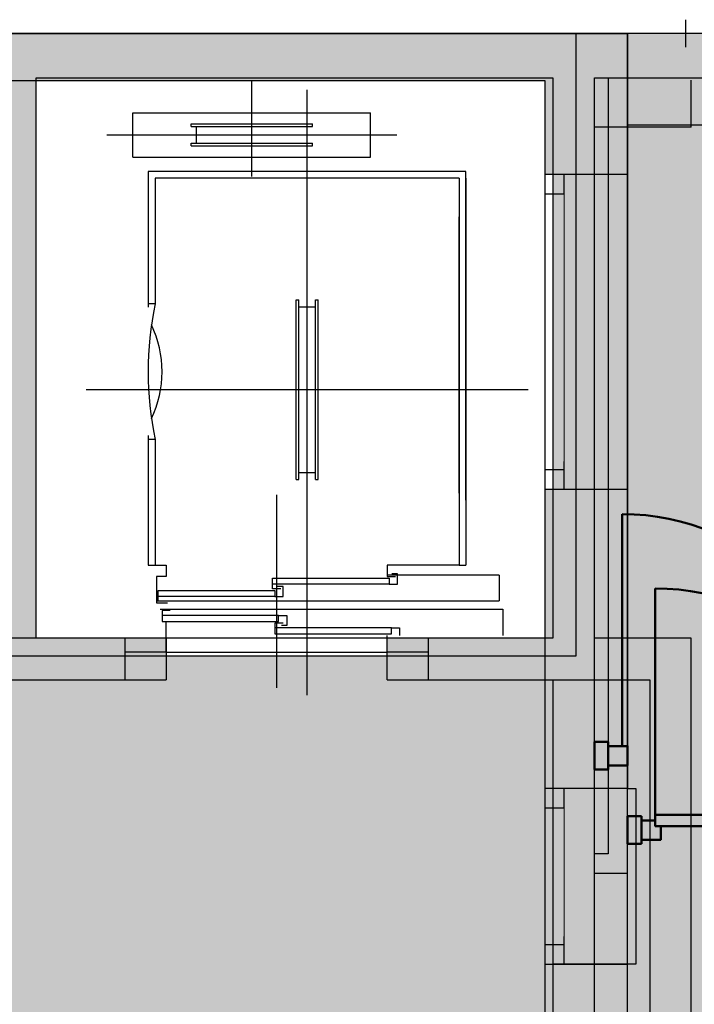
# Model space of a CAD drawing. Header units: metres. Extents: x -1 to 430, y -6 to 31.
# Tile 44 of 51: x 419.08 to 421.52, y 24.71 to 28.28. Entities that reach past the tile are written whole.
import ezdxf

# ---------------------------------------------------------------- set-up
doc = ezdxf.new("R2010")
doc.units = ezdxf.units.M
doc.linetypes.add('CONTINUA', pattern=[0])
doc.linetypes.add('PUNKT', pattern=[6.35, 0, -6.35])
for name, color, linetype, lineweight in [('3D P3 MURS', 7, 'CONTINUA', 25), ('3D P4 MURS', 7, 'CONTINUA', 25), ('3D P4 MURS NOUS', 7, 'CONTINUA', 25), ('3D P5 MURS', 7, 'CONTINUA', 25), ('3D P5 MURS NOUS', 7, 'CONTINUA', 25), ('3D PSC MURS', 7, 'CONTINUA', 25), ('P3 CONSTRUÏDES REAL D´ACUTACÓ', 7, 'CONTINUA', 25), ('P3 ESCALES 2D', 7, 'CONTINUA', 25), ('P4 CONSTRUÏDES REAL D´ ACTUACIÓ', 7, 'CONTINUA', 25), ('P4 ESCALES 2D', 7, 'CONTINUA', 25), ('P5 CONSTRUÏDES REAL D´ACTUACIÓ', 7, 'CONTINUA', 25), ('P5 ESCALA 2D', 7, 'CONTINUA', 25), ('PSC ESCALA 2D', 7, 'CONTINUA', 25)]:
    doc.layers.add(name, color=color, linetype=linetype, lineweight=lineweight)

msp = doc.modelspace()

# ---------------------------------------------------------------- hatches: boundary and pattern name
at = {"layer": '3D P3 MURS', "linetype": 'CONTINUA', "lineweight": 18, "true_color": 0xa0a0a0, "transparency": 33554687}
for points in [[(426.8464, 28.2282), (401.2904, 28.2282), (401.2587, 28.0682), (426.8132, 28.0682)], [(419.137, 26.0395), (419.137, 28.0682), (418.987, 28.0682), (418.987, 26.0395)], [(421.157, 26.0395), (421.157, 28.0682), (421.007, 28.0682), (421.007, 26.0395)], [(418.507, 25.8895), (419.607, 25.8895), (419.607, 26.0395), (418.507, 26.0395)], [(420.407, 25.8895), (421.507, 25.8895), (421.507, 26.0395), (420.407, 26.0395)], [(421.507, 24.2595), (421.507, 25.8895), (421.357, 25.8895), (421.357, 24.2595)]]:
    msp.add_hatch(color=253, dxfattribs=at).paths.add_polyline_path(points)
at = {"layer": '3D P4 MURS', "linetype": 'CONTINUA', "lineweight": 18, "true_color": 0xa0a0a0, "transparency": 33554687}
for points in [[(426.8464, 28.2282), (401.2904, 28.2282), (401.2587, 28.0682), (426.8132, 28.0682)], [(419.137, 26.0395), (419.137, 28.0682), (418.987, 28.0682), (418.987, 26.0395)], [(421.007, 28.0682), (421.007, 24.1095), (421.157, 24.1095), (421.157, 28.0682)], [(421.277, 25.1895), (421.277, 28.0682), (421.207, 28.0682), (421.207, 25.1895)], [(418.507, 25.8895), (419.607, 25.8895), (419.607, 26.0395), (418.507, 26.0395)], [(420.407, 25.8895), (421.007, 25.8895), (421.007, 26.0395), (420.407, 26.0395)], [(421.207, 25.2595), (421.157, 25.2595), (421.157, 25.1895), (421.207, 25.1895)]]:
    msp.add_hatch(color=253, dxfattribs=at).paths.add_polyline_path(points)
at = {"layer": '3D P5 MURS', "linetype": 'CONTINUA', "lineweight": 18, "true_color": 0xa0a0a0, "transparency": 33554687}
for points in [[(426.8464, 28.2282), (401.2904, 28.2282), (401.2587, 28.0682), (426.8133, 28.0682)], [(419.137, 26.0395), (419.137, 28.0682), (418.987, 28.0682), (418.987, 26.0395)], [(421.007, 28.0682), (421.007, 24.2595), (421.157, 24.2595), (421.157, 28.0682)], [(418.657, 25.8895), (419.457, 25.8895), (419.457, 26.0395), (418.657, 26.0395)], [(420.557, 25.8895), (421.007, 25.8895), (421.007, 26.0395), (420.557, 26.0395)]]:
    msp.add_hatch(color=253, dxfattribs=at).paths.add_polyline_path(points)
at = {"layer": '3D PSC MURS', "linetype": 'CONTINUA', "lineweight": 18, "true_color": 0xa0a0a0, "transparency": 33554687}
for points in [[(421.2769, 28.2282), (405.8369, 28.2282), (405.8369, 28.0582), (421.2769, 28.0582)], [(420.9769, 28.0582), (420.9769, 27.718), (421.2769, 27.718), (421.2769, 28.0582)], [(420.9769, 26.5792), (420.9769, 25.4952), (421.2769, 25.4952), (421.2769, 26.5792)], [(420.9769, 24.8596), (420.9769, 24.0096), (421.2769, 24.0096), (421.2769, 24.8596)]]:
    msp.add_hatch(color=253, dxfattribs=at).paths.add_polyline_path(points)
at = {"layer": 'P3 CONSTRUÏDES REAL D´ACUTACÓ', "linetype": 'CONTINUA', "lineweight": 25, "true_color": 0x057044, "transparency": 33554687}
h = msp.add_hatch(color=116, dxfattribs=at)
h.paths.add_polyline_path([(421.0893, 25.975), (417.0052, 25.975), (417.0052, 27.7274), (415.8448, 27.7274), (415.8448, 28.2282), (410.7422, 28.2282), (410.7422, 28.0315), (408.9322, 28.0315), (408.9322, 27.6815), (406.0222, 27.6815), (406.0222, 27.8415), (405.6622, 27.8415), (405.6631, 28.0024), (404.3859, 28.0024), (404.3859, 28.2282), (400.7297, 28.2282), (397.681, 12.8406), (424.2907, 12.8406), (427.4796, 28.2282), (421.0893, 28.2282)])
h.paths.add_polyline_path([(415.6377, 22.1195), (414.1586, 21.5474), (413.399, 21.3696), (412.607, 21.3089), (411.1937, 20.8688), (410.3996, 20.8008), (409.6888, 21.2752), (409.6888, 22.1563), (409.3435, 22.4083), (408.4375, 22.9823), (407.6235, 23.3095), (407.6235, 24.1997), (410.8405, 24.1997), (410.8405, 24.2395), (417.4146, 24.2395), (417.4146, 23.4895), (416.9678, 23.4895), (416.9678, 22.1195)], flags=16)
h.paths.add_polyline_path([(406.1297, 24.2104), (406.1297, 23.476), (404.3723, 23.476), (404.3723, 24.2104)], flags=16)
at = {"layer": 'P4 CONSTRUÏDES REAL D´ ACTUACIÓ', "linetype": 'CONTINUA', "lineweight": 25, "true_color": 0x057044, "transparency": 33554687}
h = msp.add_hatch(color=116, dxfattribs=at)
h.paths.add_polyline_path([(421.0893, 25.975), (417.0052, 25.975), (417.0052, 27.7274), (415.8448, 27.7274), (415.8448, 28.2282), (410.7422, 28.2282), (410.7422, 28.0315), (408.9322, 28.0315), (408.9322, 27.6815), (406.0222, 27.6815), (406.0222, 27.8415), (405.6622, 27.8415), (405.6631, 28.0024), (404.3859, 28.0024), (404.3859, 28.2282), (400.7297, 28.2282), (397.681, 12.8406), (424.2907, 12.8406), (427.4796, 28.2282), (421.0893, 28.2282)])
h.paths.add_polyline_path([(415.6377, 22.1195), (414.1586, 21.5474), (413.399, 21.3696), (412.607, 21.3089), (411.1937, 20.8688), (410.3996, 20.8008), (409.6888, 21.2752), (409.6888, 22.1563), (409.3435, 22.4083), (408.4375, 22.9823), (407.6235, 23.3095), (407.6235, 24.1997), (410.8405, 24.1997), (410.8405, 24.2395), (417.4146, 24.2395), (417.4146, 23.4895), (416.9678, 23.4895), (416.9678, 22.1195)], flags=16)
h.paths.add_polyline_path([(406.1297, 24.2104), (406.1297, 23.476), (404.3723, 23.476), (404.3723, 24.2104)], flags=16)
at = {"layer": 'P5 CONSTRUÏDES REAL D´ACTUACIÓ', "linetype": 'CONTINUA', "lineweight": 25, "true_color": 0x057044, "transparency": 33554687}
h = msp.add_hatch(color=116, dxfattribs=at)
h.paths.add_polyline_path([(421.0893, 25.975), (417.0052, 25.975), (417.0052, 27.7274), (415.8448, 27.7274), (415.8448, 28.2282), (410.7422, 28.2282), (410.7422, 28.0315), (408.9322, 28.0315), (408.9322, 27.6815), (406.0222, 27.6815), (406.0222, 27.8415), (405.6622, 27.8415), (405.6631, 28.0024), (404.386, 28.0024), (404.386, 28.2282), (400.7297, 28.2282), (397.681, 12.8406), (424.2907, 12.8406), (427.4796, 28.2282), (421.0893, 28.2282)])
h.paths.add_polyline_path([(415.6377, 22.1195), (414.1586, 21.5474), (413.399, 21.3696), (412.607, 21.3089), (411.1937, 20.8688), (410.3996, 20.8008), (409.6888, 21.2752), (409.6888, 22.1563), (409.3435, 22.4083), (408.4375, 22.9823), (407.6235, 23.3095), (407.6235, 24.1997), (410.8405, 24.1997), (410.8405, 24.2395), (417.4146, 24.2395), (417.4146, 23.4895), (416.9678, 23.4895), (416.9678, 22.1195)], flags=16)
h.paths.add_polyline_path([(406.1297, 24.2104), (406.1297, 23.476), (404.3723, 23.476), (404.3723, 24.2104)], flags=16)

# ---------------------------------------------------------------- linework, layer by layer
at = {"layer": '3D P3 MURS', "color": 7, "linetype": 'CONTINUA', "lineweight": 25, "transparency": 33554687}
for p, q in [((426.8464, 28.2282), (401.2904, 28.2282)), ((419.137, 28.0682), (421.007, 28.0682)), ((419.137, 26.0395), (419.137, 28.0682)), ((421.007, 28.0682), (421.007, 26.0395)), ((421.157, 28.0682), (426.8132, 28.0682)), ((421.157, 26.0395), (421.157, 28.0682)), ((419.607, 26.0395), (419.137, 26.0395)), ((419.607, 26.0395), (419.607, 25.8895)), ((420.407, 25.8895), (420.407, 26.0395)), ((421.007, 26.0395), (420.407, 26.0395)), ((421.507, 26.0395), (421.157, 26.0395)), ((421.507, 25.8895), (421.507, 26.0395)), ((418.507, 25.8895), (419.607, 25.8895)), ((420.407, 25.8895), (421.357, 25.8895)), ((421.357, 25.8895), (421.357, 24.2595)), ((421.507, 24.2595), (421.507, 25.8895))]:
    msp.add_line(p, q, dxfattribs=at)
at = {"layer": '3D P4 MURS', "color": 7, "linetype": 'CONTINUA', "lineweight": 25, "transparency": 33554687}
for p, q in [((426.8464, 28.2282), (401.2904, 28.2282)), ((419.137, 26.0395), (419.137, 28.0682)), ((419.137, 28.0682), (421.007, 28.0682)), ((421.007, 28.0682), (421.007, 26.0395)), ((421.157, 25.2595), (421.157, 28.0682)), ((421.157, 28.0682), (421.207, 28.0682)), ((421.207, 28.0682), (421.207, 25.2595)), ((421.277, 25.1895), (421.277, 28.0682)), ((421.277, 28.0682), (426.8132, 28.0682)), ((419.607, 26.0395), (419.137, 26.0395)), ((419.607, 26.0395), (419.607, 25.8895)), ((420.407, 25.8895), (420.407, 26.0395)), ((421.007, 26.0395), (420.407, 26.0395)), ((418.507, 25.8895), (419.607, 25.8895)), ((420.407, 25.8895), (421.007, 25.8895)), ((421.007, 25.8895), (421.007, 24.2595)), ((421.207, 25.2595), (421.157, 25.2595)), ((421.157, 25.1895), (421.207, 25.1895)), ((421.157, 24.1095), (421.157, 25.1895)), ((421.207, 25.1895), (421.277, 25.1895))]:
    msp.add_line(p, q, dxfattribs=at)
at = {"layer": '3D P4 MURS NOUS', "color": 4, "linetype": 'CONTINUA', "lineweight": 50, "transparency": 33554687}
for p, q in [((421.377, 25.4), (421.377, 26.22)), ((421.327, 25.395), (421.277, 25.395)), ((421.277, 25.395), (421.277, 25.295)), ((421.327, 25.395), (421.327, 25.295)), ((421.277, 25.295), (421.327, 25.295))]:
    msp.add_line(p, q, dxfattribs=at)
for points in [[(421.377, 25.38), (421.377, 25.36), (421.397, 25.36), (421.397, 25.31), (421.327, 25.31), (421.327, 25.38), (421.377, 25.38)], [(422.217, 25.36), (421.377, 25.36), (421.377, 25.38), (421.377, 25.4), (422.217, 25.4), (422.217, 25.38), (422.217, 25.36)]]:
    msp.add_lwpolyline(points, close=True, dxfattribs=at)
msp.add_arc((421.377, 25.38), 0.84, 0, 90, dxfattribs=at)
at = {"layer": '3D P5 MURS', "color": 7, "linetype": 'CONTINUA', "lineweight": 25, "transparency": 33554687}
for p, q in [((426.8464, 28.2282), (401.2904, 28.2282)), ((419.137, 26.0395), (419.137, 28.0682)), ((419.137, 28.0682), (421.007, 28.0682)), ((421.007, 28.0682), (421.007, 26.0395)), ((421.157, 24.2595), (421.157, 28.0682)), ((421.157, 28.0682), (426.8133, 28.0682)), ((419.457, 26.0395), (419.137, 26.0395)), ((419.457, 26.0395), (419.457, 25.8895)), ((420.557, 25.8895), (420.557, 26.0395)), ((421.007, 26.0395), (420.557, 26.0395)), ((418.657, 25.8895), (419.457, 25.8895)), ((420.557, 25.8895), (421.007, 25.8895)), ((421.007, 25.8895), (421.007, 24.2595))]:
    msp.add_line(p, q, dxfattribs=at)
at = {"layer": '3D P5 MURS NOUS', "color": 4, "linetype": 'CONTINUA', "lineweight": 50, "transparency": 33554687}
for p, q in [((421.257, 25.6491), (421.257, 26.4891)), ((421.207, 25.6641), (421.157, 25.6641)), ((421.157, 25.6641), (421.157, 25.5641)), ((421.207, 25.6641), (421.207, 25.5641)), ((421.157, 25.5641), (421.207, 25.5641))]:
    msp.add_line(p, q, dxfattribs=at)
msp.add_lwpolyline([(421.277, 25.5791), (421.207, 25.5791), (421.207, 25.6491), (421.277, 25.6491), (421.277, 25.5791)], close=True, dxfattribs=at)
msp.add_arc((421.257, 25.6491), 0.84, 0, 90, dxfattribs=at)
at = {"layer": '3D PSC MURS', "color": 7, "linetype": 'CONTINUA', "lineweight": 25, "transparency": 33554687}
for p, q in [((421.2769, 28.2282), (405.8369, 28.2282)), ((421.2769, 28.0582), (421.2769, 28.2282)), ((427.1426, 28.2282), (421.2769, 28.2282)), ((421.2769, 28.2282), (421.2769, 28.0582)), ((417.0769, 28.0582), (420.9769, 28.0582)), ((420.9769, 28.0582), (420.9769, 27.718)), ((421.2769, 27.8982), (421.2769, 28.0582)), ((421.2769, 28.0582), (421.2769, 27.8982)), ((421.2769, 27.718), (421.2769, 27.8982)), ((421.2769, 27.8982), (427.0742, 27.8982)), ((421.0469, 27.718), (420.9769, 27.718)), ((420.9769, 27.718), (420.9769, 26.5792)), ((421.2769, 27.718), (421.0469, 27.718)), ((421.2769, 26.5792), (421.2769, 27.718)), ((420.9769, 26.5792), (421.0469, 26.5792)), ((420.9769, 26.5792), (420.9769, 25.4952)), ((421.0469, 26.5792), (421.2769, 26.5792)), ((421.2769, 25.4952), (421.2769, 26.5792)), ((421.0469, 25.4952), (420.9769, 25.4952)), ((420.9769, 25.4952), (420.9769, 24.8596)), ((421.2769, 25.4952), (421.0469, 25.4952)), ((421.2769, 24.8596), (421.2769, 25.4952)), ((420.9769, 24.8596), (421.0469, 24.8596)), ((420.9769, 24.8596), (420.9769, 24.3096)), ((421.0469, 24.8596), (421.2769, 24.8596)), ((421.2769, 24.0096), (421.2769, 24.8596))]:
    msp.add_line(p, q, dxfattribs=at)
at = {"layer": '3D PSC MURS', "color": 7, "linetype": 'PUNKT', "lineweight": 25, "transparency": 33554687}
for p, q in [((420.9769, 27.718), (420.9769, 26.5792)), ((421.0469, 27.718), (420.9769, 27.718)), ((421.0469, 26.5792), (421.0469, 27.718)), ((420.9769, 26.5792), (421.0469, 26.5792)), ((420.9769, 25.4952), (420.9769, 24.8596)), ((421.0469, 25.4952), (420.9769, 25.4952)), ((421.0469, 24.8596), (421.0469, 25.4952)), ((420.9769, 24.8596), (421.0469, 24.8596))]:
    msp.add_line(p, q, dxfattribs=at)
at = {"layer": '3D PSC MURS', "color": 7, "linetype": 'CONTINUA', "lineweight": 25, "transparency": 33554687}
for points in [[(420.9769, 27.718), (420.9769, 27.648), (421.0469, 27.648), (421.0469, 27.718), (420.9769, 27.718)], [(420.9769, 26.6492), (420.9769, 26.5792), (421.0469, 26.5792), (421.0469, 26.6492), (420.9769, 26.6492)], [(420.9769, 25.4952), (420.9769, 25.4252), (421.0469, 25.4252), (421.0469, 25.4952), (420.9769, 25.4952)], [(420.9769, 24.9296), (420.9769, 24.8596), (421.0469, 24.8596), (421.0469, 24.9296), (420.9769, 24.9296)]]:
    msp.add_lwpolyline(points, close=True, dxfattribs=at)
at = {"layer": '3D PSC MURS', "color": 40, "linetype": 'CONTINUA', "lineweight": 18, "transparency": 33554687}
for points in [[(420.9769, 27.648), (420.9769, 26.6492), (421.0469, 26.6492), (421.0469, 27.648), (420.9769, 27.648)], [(420.9769, 25.4252), (420.9769, 24.9296), (421.0469, 24.9296), (421.0469, 25.4252), (420.9769, 25.4252)]]:
    msp.add_lwpolyline(points, close=True, dxfattribs=at)
at = {"layer": 'P3 CONSTRUÏDES REAL D´ACUTACÓ', "color": 7, "linetype": 'CONTINUA', "lineweight": 25, "transparency": 33554687}
for p, q in [((427.4796, 28.2282), (421.0893, 28.2282)), ((421.0893, 28.2282), (421.0893, 25.975)), ((421.0893, 25.975), (417.0052, 25.975))]:
    msp.add_line(p, q, dxfattribs=at)
at = {"layer": 'P3 ESCALES 2D', "color": 7, "lineweight": 25, "transparency": 33554687}
for p, q in [((419.917, 27.7115), (419.917, 28.0595)), ((421.507, 27.8895), (421.507, 28.0595)), ((420.117, 25.8335), (420.117, 28.0245)), ((419.487, 27.9415), (420.347, 27.9415)), ((419.487, 27.7815), (419.487, 27.9415)), ((420.347, 27.7815), (420.347, 27.9415)), ((419.697, 27.8915), (419.697, 27.9015)), ((419.697, 27.9015), (420.137, 27.9015)), ((419.697, 27.8915), (420.137, 27.8915)), ((419.717, 27.8315), (419.717, 27.8915)), ((420.117, 27.8315), (420.117, 27.8915)), ((420.137, 27.8915), (420.137, 27.9015)), ((421.507, 27.8895), (421.157, 27.8895)), ((419.392, 27.8615), (420.442, 27.8615)), ((419.697, 27.8315), (420.137, 27.8315)), ((419.697, 27.8215), (419.697, 27.8315)), ((419.697, 27.8215), (420.137, 27.8215)), ((420.137, 27.8215), (420.137, 27.8315)), ((419.487, 27.7815), (420.347, 27.7815)), ((419.542, 27.7295), (419.542, 27.2375)), ((420.692, 27.7295), (419.542, 27.7295)), ((420.692, 26.5395), (420.692, 27.7295)), ((419.567, 27.7045), (419.567, 27.2495)), ((420.667, 27.7045), (419.567, 27.7045)), ((420.667, 27.7045), (420.667, 26.3045)), ((420.692, 27.7045), (420.692, 26.3045)), ((420.667, 26.5645), (420.667, 27.5645)), ((419.567, 27.2495), (419.542, 27.2495)), ((420.077, 26.6145), (420.077, 27.2645)), ((420.077, 27.2645), (420.087, 27.2645)), ((420.087, 26.6145), (420.087, 27.2645)), ((420.087, 27.2395), (420.147, 27.2395)), ((420.147, 26.6145), (420.147, 27.2645)), ((420.147, 27.2645), (420.157, 27.2645)), ((420.157, 26.6145), (420.157, 27.2645)), ((419.317, 26.9395), (420.917, 26.9395)), ((419.542, 26.7735), (419.542, 26.3045)), ((419.567, 26.7595), (419.542, 26.7595)), ((419.567, 26.7595), (419.567, 26.3045)), ((420.087, 26.6395), (420.147, 26.6395)), ((420.077, 26.6145), (420.087, 26.6145)), ((420.147, 26.6145), (420.157, 26.6145)), ((420.007, 25.8605), (420.007, 26.5585)), ((419.542, 26.3045), (419.607, 26.3045)), ((420.667, 26.3045), (420.692, 26.3045)), ((420.812, 26.2685), (420.407, 26.2685)), ((420.812, 26.2685), (420.812, 26.1745)), ((420.414, 26.2355), (419.992, 26.2355)), ((419.572, 26.1745), (420.812, 26.1745)), ((420, 26.1905), (419.578, 26.1905)), ((420.014, 26.1225), (419.592, 26.1225)), ((419.607, 26.0495), (419.607, 26.1005)), ((420.422, 26.0775), (420, 26.0775)), ((419.607, 25.9895), (419.607, 26.0495)), ((420.407, 25.9895), (420.407, 26.0495)), ((419.607, 25.9895), (420.407, 25.9895))]:
    msp.add_line(p, q, dxfattribs=at)
for points in [[(419.567, 26.3045), (419.607, 26.3045), (419.607, 26.2635), (419.572, 26.2635), (419.572, 26.1675), (419.612, 26.1675)], [(420.667, 26.3045), (420.407, 26.3045), (420.407, 26.2635), (420.437, 26.2635)], [(420.022, 26.2185), (419.992, 26.2185), (419.992, 26.2575), (420.414, 26.2575), (420.414, 26.2355), (420.444, 26.2355), (420.444, 26.2725), (420.424, 26.2725)], [(419.608, 26.1735), (419.578, 26.1735), (419.578, 26.2125), (420, 26.2125), (420, 26.1905), (420.03, 26.1905), (420.03, 26.2275), (420.01, 26.2275)], [(419.585, 26.1445), (420.825, 26.1445), (420.825, 26.0495)], [(419.622, 26.1395), (419.592, 26.1395), (419.592, 26.1005), (420.014, 26.1005), (420.014, 26.1225), (420.044, 26.1225), (420.044, 26.0855), (420.024, 26.0855)], [(420.03, 26.0945), (420, 26.0945), (420, 26.0555), (420.422, 26.0555), (420.422, 26.0775), (420.452, 26.0775), (420.452, 26.0495)]]:
    msp.add_lwpolyline(points, dxfattribs=at)
for centre, radius, start, end in [((420.755, 27.0045), 1.213, 168.3473, 191.6527), ((419.193, 27.0045), 0.399, 334.7815, 25.2185)]:
    msp.add_arc(centre, radius, start, end, dxfattribs=at)
at = {"layer": 'P4 CONSTRUÏDES REAL D´ ACTUACIÓ', "color": 7, "linetype": 'CONTINUA', "lineweight": 25, "transparency": 33554687}
for p, q in [((427.4796, 28.2282), (421.0893, 28.2282)), ((421.0893, 28.2282), (421.0893, 25.975)), ((421.0893, 25.975), (417.0052, 25.975))]:
    msp.add_line(p, q, dxfattribs=at)
at = {"layer": 'P4 ESCALES 2D', "color": 7, "lineweight": 25, "transparency": 33554687}
for p, q in [((419.917, 27.7115), (419.917, 28.0595)), ((420.117, 25.8335), (420.117, 28.0245)), ((419.487, 27.9415), (420.347, 27.9415)), ((419.487, 27.7815), (419.487, 27.9415)), ((420.347, 27.7815), (420.347, 27.9415)), ((419.697, 27.8915), (419.697, 27.9015)), ((419.697, 27.9015), (420.137, 27.9015)), ((419.697, 27.8915), (420.137, 27.8915)), ((419.717, 27.8315), (419.717, 27.8915)), ((420.117, 27.8315), (420.117, 27.8915)), ((420.137, 27.8915), (420.137, 27.9015)), ((419.392, 27.8615), (420.442, 27.8615)), ((419.697, 27.8315), (420.137, 27.8315)), ((419.697, 27.8215), (419.697, 27.8315)), ((419.697, 27.8215), (420.137, 27.8215)), ((420.137, 27.8215), (420.137, 27.8315)), ((419.487, 27.7815), (420.347, 27.7815)), ((419.542, 27.7295), (419.542, 27.2375)), ((420.692, 27.7295), (419.542, 27.7295)), ((420.692, 26.5395), (420.692, 27.7295)), ((419.567, 27.7045), (419.567, 27.2495)), ((420.667, 27.7045), (419.567, 27.7045)), ((420.667, 27.7045), (420.667, 26.3045)), ((420.692, 27.7045), (420.692, 26.3045)), ((420.667, 26.5645), (420.667, 27.5645)), ((419.567, 27.2495), (419.542, 27.2495)), ((420.077, 26.6145), (420.077, 27.2645)), ((420.077, 27.2645), (420.087, 27.2645)), ((420.087, 26.6145), (420.087, 27.2645)), ((420.087, 27.2395), (420.147, 27.2395)), ((420.147, 26.6145), (420.147, 27.2645)), ((420.147, 27.2645), (420.157, 27.2645)), ((420.157, 26.6145), (420.157, 27.2645)), ((419.317, 26.9395), (420.917, 26.9395)), ((419.542, 26.7735), (419.542, 26.3045)), ((419.567, 26.7595), (419.542, 26.7595)), ((419.567, 26.7595), (419.567, 26.3045)), ((420.087, 26.6395), (420.147, 26.6395)), ((420.077, 26.6145), (420.087, 26.6145)), ((420.147, 26.6145), (420.157, 26.6145)), ((420.007, 25.8605), (420.007, 26.5585)), ((419.542, 26.3045), (419.607, 26.3045)), ((420.667, 26.3045), (420.692, 26.3045)), ((420.812, 26.2685), (420.407, 26.2685)), ((420.812, 26.2685), (420.812, 26.1745)), ((420.414, 26.2355), (419.992, 26.2355)), ((419.572, 26.1745), (420.812, 26.1745)), ((420, 26.1905), (419.578, 26.1905)), ((420.014, 26.1225), (419.592, 26.1225)), ((419.607, 26.0495), (419.607, 26.1005)), ((420.422, 26.0775), (420, 26.0775)), ((419.607, 25.9895), (419.607, 26.0495)), ((420.407, 25.9895), (420.407, 26.0495)), ((419.607, 25.9895), (419.457, 25.9895)), ((419.607, 25.9895), (420.407, 25.9895)), ((420.557, 25.9895), (420.407, 25.9895))]:
    msp.add_line(p, q, dxfattribs=at)
for points in [[(419.567, 26.3045), (419.607, 26.3045), (419.607, 26.2635), (419.572, 26.2635), (419.572, 26.1675), (419.612, 26.1675)], [(420.667, 26.3045), (420.407, 26.3045), (420.407, 26.2635), (420.437, 26.2635)], [(420.022, 26.2185), (419.992, 26.2185), (419.992, 26.2575), (420.414, 26.2575), (420.414, 26.2355), (420.444, 26.2355), (420.444, 26.2725), (420.424, 26.2725)], [(419.608, 26.1735), (419.578, 26.1735), (419.578, 26.2125), (420, 26.2125), (420, 26.1905), (420.03, 26.1905), (420.03, 26.2275), (420.01, 26.2275)], [(419.585, 26.1445), (420.825, 26.1445), (420.825, 26.0495)], [(419.622, 26.1395), (419.592, 26.1395), (419.592, 26.1005), (420.014, 26.1005), (420.014, 26.1225), (420.044, 26.1225), (420.044, 26.0855), (420.024, 26.0855)], [(420.03, 26.0945), (420, 26.0945), (420, 26.0555), (420.422, 26.0555), (420.422, 26.0775), (420.452, 26.0775), (420.452, 26.0495)]]:
    msp.add_lwpolyline(points, dxfattribs=at)
for centre, radius, start, end in [((420.755, 27.0045), 1.213, 168.3473, 191.6527), ((419.193, 27.0045), 0.399, 334.7815, 25.2185)]:
    msp.add_arc(centre, radius, start, end, dxfattribs=at)
at = {"layer": 'P5 CONSTRUÏDES REAL D´ACTUACIÓ', "color": 7, "linetype": 'CONTINUA', "lineweight": 25, "transparency": 33554687}
for p, q in [((427.4796, 28.2282), (421.0893, 28.2282)), ((421.0893, 28.2282), (421.0893, 25.975)), ((421.0893, 25.975), (417.0052, 25.975))]:
    msp.add_line(p, q, dxfattribs=at)
at = {"layer": 'P5 ESCALA 2D', "color": 7, "lineweight": 25, "transparency": 33554687}
for p, q in [((419.917, 27.7115), (419.917, 28.0595)), ((420.117, 25.8335), (420.117, 28.0245)), ((419.487, 27.9415), (420.347, 27.9415)), ((419.487, 27.7815), (419.487, 27.9415)), ((420.347, 27.7815), (420.347, 27.9415)), ((419.697, 27.8915), (419.697, 27.9015)), ((419.697, 27.9015), (420.137, 27.9015)), ((419.697, 27.8915), (420.137, 27.8915)), ((419.717, 27.8315), (419.717, 27.8915)), ((420.117, 27.8315), (420.117, 27.8915)), ((420.137, 27.8915), (420.137, 27.9015)), ((419.392, 27.8615), (420.442, 27.8615)), ((419.697, 27.8315), (420.137, 27.8315)), ((419.697, 27.8215), (419.697, 27.8315)), ((419.697, 27.8215), (420.137, 27.8215)), ((420.137, 27.8215), (420.137, 27.8315)), ((419.487, 27.7815), (420.347, 27.7815)), ((419.542, 27.7295), (419.542, 27.2375)), ((420.692, 27.7295), (419.542, 27.7295)), ((420.692, 26.5395), (420.692, 27.7295)), ((419.567, 27.7045), (419.567, 27.2495)), ((420.667, 27.7045), (419.567, 27.7045)), ((420.667, 27.7045), (420.667, 26.3045)), ((420.692, 27.7045), (420.692, 26.3045)), ((420.667, 26.5645), (420.667, 27.5645)), ((419.567, 27.2495), (419.542, 27.2495)), ((420.077, 26.6145), (420.077, 27.2645)), ((420.077, 27.2645), (420.087, 27.2645)), ((420.087, 26.6145), (420.087, 27.2645)), ((420.087, 27.2395), (420.147, 27.2395)), ((420.147, 26.6145), (420.147, 27.2645)), ((420.147, 27.2645), (420.157, 27.2645)), ((420.157, 26.6145), (420.157, 27.2645)), ((419.317, 26.9395), (420.917, 26.9395)), ((419.542, 26.7735), (419.542, 26.3045)), ((419.567, 26.7595), (419.542, 26.7595)), ((419.567, 26.7595), (419.567, 26.3045)), ((420.087, 26.6395), (420.147, 26.6395)), ((420.077, 26.6145), (420.087, 26.6145)), ((420.147, 26.6145), (420.157, 26.6145)), ((420.007, 25.8605), (420.007, 26.5585)), ((419.542, 26.3045), (419.607, 26.3045)), ((420.667, 26.3045), (420.692, 26.3045)), ((420.812, 26.2685), (420.407, 26.2685)), ((420.812, 26.2685), (420.812, 26.1745)), ((420.414, 26.2355), (419.992, 26.2355)), ((419.572, 26.1745), (420.812, 26.1745)), ((420, 26.1905), (419.578, 26.1905)), ((420.014, 26.1225), (419.592, 26.1225)), ((419.607, 26.0495), (419.607, 26.1005)), ((420.422, 26.0775), (420, 26.0775)), ((419.607, 25.9895), (419.607, 26.0495)), ((420.407, 25.9895), (420.407, 26.0495)), ((419.607, 25.9895), (419.457, 25.9895)), ((419.607, 25.9895), (420.407, 25.9895)), ((420.557, 25.9895), (420.407, 25.9895))]:
    msp.add_line(p, q, dxfattribs=at)
for points in [[(419.567, 26.3045), (419.607, 26.3045), (419.607, 26.2635), (419.572, 26.2635), (419.572, 26.1675), (419.612, 26.1675)], [(420.667, 26.3045), (420.407, 26.3045), (420.407, 26.2635), (420.437, 26.2635)], [(420.022, 26.2185), (419.992, 26.2185), (419.992, 26.2575), (420.414, 26.2575), (420.414, 26.2355), (420.444, 26.2355), (420.444, 26.2725), (420.424, 26.2725)], [(419.608, 26.1735), (419.578, 26.1735), (419.578, 26.2125), (420, 26.2125), (420, 26.1905), (420.03, 26.1905), (420.03, 26.2275), (420.01, 26.2275)], [(419.585, 26.1445), (420.825, 26.1445), (420.825, 26.0495)], [(419.622, 26.1395), (419.592, 26.1395), (419.592, 26.1005), (420.014, 26.1005), (420.014, 26.1225), (420.044, 26.1225), (420.044, 26.0855), (420.024, 26.0855)], [(420.03, 26.0945), (420, 26.0945), (420, 26.0555), (420.422, 26.0555), (420.422, 26.0775), (420.452, 26.0775), (420.452, 26.0495)]]:
    msp.add_lwpolyline(points, dxfattribs=at)
for centre, radius, start, end in [((420.755, 27.0045), 1.213, 168.3473, 191.6527), ((419.193, 27.0045), 0.399, 334.7815, 25.2185)]:
    msp.add_arc(centre, radius, start, end, dxfattribs=at)
at = {"layer": 'PSC ESCALA 2D', "color": 7, "linetype": 'PUNKT', "lineweight": 25, "transparency": 33554687}
for p, q in [((405.6269, 28.2786), (421.4869, 28.2786)), ((421.4869, 28.2786), (421.4869, 23.7996))]:
    msp.add_line(p, q, dxfattribs=at)
at = {"layer": 'PSC ESCALA 2D', "color": 7, "linetype": 'CONTINUA', "lineweight": 25, "transparency": 33554687}
for p, q in [((405.8369, 28.2286), (421.2769, 28.2286)), ((421.2769, 28.2286), (421.2769, 25.4952)), ((421.0069, 26.0396), (417.0769, 26.0396)), ((421.2769, 25.4952), (421.0069, 25.4952)), ((421.2769, 25.4952), (421.3069, 25.4952)), ((421.3069, 25.4952), (421.3069, 24.8596)), ((421.2769, 24.8596), (421.0069, 24.8596)), ((421.0069, 24.8596), (421.0069, 24.3096)), ((421.2769, 24.0096), (421.2769, 24.8596)), ((421.3069, 24.8596), (421.2769, 24.8596))]:
    msp.add_line(p, q, dxfattribs=at)

doc.saveas('drawing.dxf')
